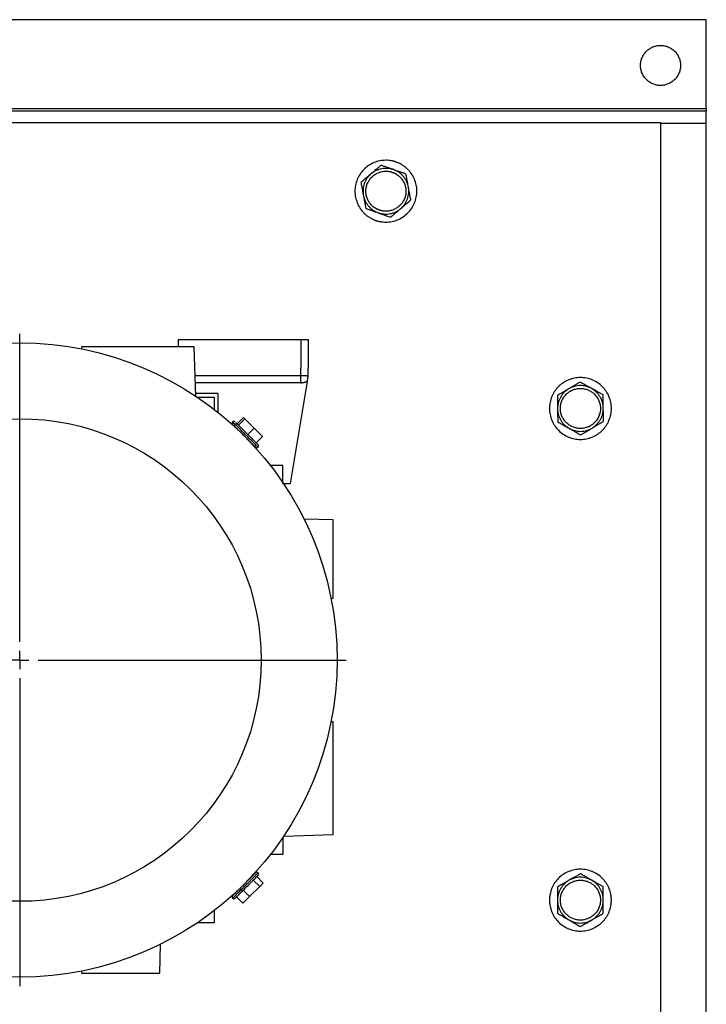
# Model space of a CAD drawing. Header units: inches. Extents: x 3 to 150, y 3 to 116.
# Tile 24 of 57: x 35 to 42, y 94 to 105. Entities that reach past the tile are written whole.
import ezdxf

# ---------------------------------------------------------------- set-up
doc = ezdxf.new("R2010")
doc.units = ezdxf.units.IN
doc.header["$LTSCALE"] = 14
doc.header["$MEASUREMENT"] = 0
doc.linetypes.add('CENTERX2', pattern=[0.8, 0.5, -0.1, 0.1, -0.1])
doc.layers.add('CENTER', color=40, linetype='CENTERX2')

# ---------------------------------------------------------------- blocks, each defined once
blk = doc.blocks.new('SW_CENTERMARKSYMBOL_0')
at = {"layer": 'CENTER', "color": 0}
for p, q in [((0, 0.2), (0, 3.567)), ((-0.2, 0), (-3.567, 0)), ((0, 0), (-0.1, 0)), ((0, 0), (0, 0.1)), ((0, 0), (0, -0.1)), ((0, 0), (0.1, 0)), ((0.2, 0), (3.567, 0)), ((0, -0.2), (0, -3.567))]:
    blk.add_line(p, q, dxfattribs=at)

msp = doc.modelspace()

# ---------------------------------------------------------------- linework, layer by layer
for p, q in [((42.182, 105.059), (27.182, 105.059)), ((42.182, 104.089), (42.182, 105.059)), ((27.182, 104.089), (42.182, 104.089)), ((42.182, 104.059), (27.182, 104.059)), ((27.682, 103.934), (41.682, 103.934)), ((41.682, 103.934), (41.682, 89.833)), ((42.182, 103.924), (41.692, 103.924)), ((42.182, 86.944), (42.182, 103.924)), ((36.414, 101.563), (36.414, 101.484)), ((36.414, 101.563), (37.753, 101.563)), ((37.753, 101.563), (37.753, 101.248)), ((37.832, 101.563), (37.832, 101.248)), ((35.357, 101.484), (35.356, 101.46)), ((36.588, 101.484), (35.357, 101.484)), ((36.606, 100.943), (36.588, 101.484)), ((37.753, 101.169), (37.753, 101.248)), ((37.832, 101.169), (37.832, 101.248)), ((36.599, 101.169), (37.753, 101.169)), ((37.753, 101.091), (36.601, 101.091)), ((37.821, 101.105), (37.635, 99.988)), ((37.753, 101.169), (37.832, 101.169)), ((36.847, 100.972), (36.605, 100.972)), ((36.847, 100.972), (36.847, 100.766)), ((36.62, 100.933), (36.808, 100.933)), ((36.808, 100.933), (36.808, 100.797)), ((37.127, 100.711), (37.057, 100.642)), ((37.071, 100.628), (37.141, 100.697)), ((37.127, 100.711), (37.141, 100.697)), ((37.141, 100.697), (37.245, 100.594)), ((37.018, 100.626), (37.033, 100.61)), ((37.078, 100.566), (37.077, 100.565)), ((37.245, 100.594), (37.175, 100.524)), ((37.245, 100.594), (37.334, 100.504)), ((37.188, 100.454), (37.189, 100.455)), ((37.334, 100.504), (37.265, 100.434)), ((37.556, 100.185), (37.416, 100.185)), ((37.556, 99.988), (37.556, 100.185)), ((37.556, 99.988), (37.635, 99.988)), ((38.107, 99.59), (37.789, 99.597)), ((38.107, 98.734), (38.107, 99.59)), ((38.083, 98.733), (38.107, 98.734)), ((38.107, 97.384), (38.083, 97.385)), ((38.107, 96.153), (38.107, 97.384)), ((37.556, 96.121), (37.556, 95.933)), ((37.566, 96.135), (38.107, 96.153)), ((37.556, 95.933), (37.42, 95.933)), ((37.341, 95.621), (37.272, 95.691)), ((37.189, 95.664), (37.188, 95.664)), ((37.304, 95.583), (37.193, 95.473)), ((37.304, 95.583), (37.234, 95.653)), ((37.341, 95.621), (37.304, 95.583)), ((37.077, 95.553), (37.078, 95.552)), ((37.123, 95.542), (37.193, 95.473)), ((37.12, 95.4), (37.05, 95.469)), ((37.193, 95.473), (37.12, 95.4)), ((36.808, 95.321), (36.808, 95.185)), ((36.808, 95.185), (36.62, 95.185)), ((36.213, 94.634), (36.22, 94.953)), ((35.356, 94.659), (35.357, 94.634)), ((35.357, 94.634), (36.213, 94.634))]:
    msp.add_line(p, q)
for radius in [3.467, 2.638]:
    msp.add_circle((34.682, 98.059), radius)
for centre, start, end in [((37.022, 100.649), 134.9548, 225.0011), ((37.022, 100.649), 45.0011, 134.9548), ((37.272, 100.399), 225.0011, 314.9548), ((37.272, 100.399), 314.9548, 45.0011), ((37.273, 95.719), 44.3488, 135.0011), ((37.273, 95.719), 315.0011, 44.3488), ((37.022, 95.469), 135.0011, 224.3488), ((37.022, 95.469), 224.3488, 315.0011)]:
    msp.add_arc(centre, 0.0197, start, end)
for points, knots in [([(41.463, 104.559), (41.463, 104.562), (41.463, 104.568), (41.464, 104.576), (41.465, 104.585), (41.466, 104.593), (41.468, 104.606), (41.472, 104.623), (41.48, 104.643), (41.489, 104.662), (41.504, 104.687), (41.526, 104.715), (41.56, 104.742), (41.598, 104.762), (41.639, 104.775), (41.682, 104.779), (41.725, 104.775), (41.766, 104.762), (41.804, 104.742), (41.838, 104.715), (41.861, 104.687), (41.875, 104.662), (41.884, 104.643), (41.892, 104.623), (41.896, 104.604), (41.899, 104.588), (41.901, 104.573), (41.901, 104.564), (41.901, 104.559)], [0, 0, 0, 0, 0.012528, 0.025029, 0.037522, 0.050029, 0.062566, 0.093823, 0.125111, 0.156368, 0.187656, 0.250126, 0.312595, 0.375065, 0.437534, 0.500003, 0.562473, 0.624942, 0.687412, 0.749881, 0.812351, 0.843607, 0.874896, 0.906152, 0.937441, 0.958302, 0.979125, 1, 1, 1, 1]), ([(41.901, 104.559), (41.901, 104.556), (41.901, 104.55), (41.9, 104.542), (41.899, 104.533), (41.898, 104.525), (41.896, 104.512), (41.892, 104.495), (41.884, 104.475), (41.875, 104.456), (41.861, 104.431), (41.838, 104.403), (41.804, 104.376), (41.766, 104.356), (41.725, 104.343), (41.682, 104.339), (41.639, 104.343), (41.598, 104.356), (41.56, 104.376), (41.526, 104.403), (41.504, 104.431), (41.489, 104.456), (41.48, 104.475), (41.472, 104.495), (41.468, 104.514), (41.465, 104.53), (41.464, 104.545), (41.463, 104.554), (41.463, 104.559)], [0, 0, 0, 0, 0.0125275, 0.0250285, 0.0375224, 0.0500285, 0.0625662, 0.0938229, 0.1251113, 0.156368, 0.1876564, 0.2501258, 0.3125952, 0.3750646, 0.4375341, 0.5000035, 0.5624729, 0.6249423, 0.6874117, 0.7498812, 0.8123506, 0.8436073, 0.8748957, 0.9061524, 0.9374408, 0.9583018, 0.979125, 1, 1, 1, 1]), ([(42.182, 104.089), (42.182, 104.088), (42.182, 104.086), (42.182, 104.083), (42.182, 104.08), (42.182, 104.077), (42.182, 104.072), (42.182, 104.068), (42.182, 104.064), (42.182, 104.061), (42.182, 104.059), (42.182, 104.059), (42.182, 104.059)], [0, 0, 0, 0, 0.0627727, 0.1249944, 0.1872746, 0.2502217, 0.3749506, 0.5001462, 0.6248751, 0.7500708, 0.8749189, 1, 1, 1, 1]), ([(42.182, 103.924), (42.182, 103.942), (42.182, 103.96), (42.182, 103.992), (42.182, 104.007), (42.182, 104.032), (42.182, 104.042), (42.182, 104.056), (42.182, 104.059), (42.182, 104.059)], [0, 0, 0, 0, 0.25, 0.25, 0.5, 0.5, 0.75, 0.75, 1, 1, 1, 1]), ([(38.794, 103.503), (38.791, 103.504), (38.784, 103.506), (38.773, 103.51), (38.762, 103.512), (38.752, 103.515), (38.741, 103.517), (38.723, 103.52), (38.697, 103.522), (38.664, 103.522), (38.631, 103.519), (38.587, 103.51), (38.535, 103.491), (38.478, 103.456), (38.429, 103.411), (38.389, 103.357), (38.361, 103.297), (38.345, 103.232), (38.342, 103.165), (38.353, 103.1), (38.375, 103.037), (38.404, 102.989), (38.432, 102.955), (38.456, 102.932), (38.482, 102.911), (38.507, 102.895), (38.529, 102.882), (38.549, 102.873), (38.563, 102.868), (38.57, 102.865)], [0, 0, 0, 0, 0.010444, 0.020866, 0.031279, 0.041692, 0.052118, 0.062567, 0.09383, 0.125112, 0.156375, 0.187657, 0.250127, 0.312596, 0.375065, 0.437535, 0.500004, 0.562473, 0.624943, 0.687412, 0.749881, 0.812351, 0.843613, 0.874896, 0.906158, 0.937441, 0.958304, 0.979127, 1, 1, 1, 1]), ([(38.629, 103.468), (38.625, 103.465), (38.618, 103.458), (38.607, 103.449), (38.596, 103.44), (38.585, 103.43), (38.572, 103.419), (38.556, 103.405), (38.538, 103.39), (38.525, 103.379), (38.519, 103.374)], [0, 0, 0, 0, 0.103679, 0.205188, 0.304865, 0.403091, 0.500286, 0.669005, 0.834455, 1, 1, 1, 1]), ([(38.57, 102.865), (38.573, 102.864), (38.58, 102.862), (38.591, 102.858), (38.602, 102.856), (38.612, 102.853), (38.623, 102.851), (38.642, 102.848), (38.667, 102.846), (38.701, 102.846), (38.734, 102.849), (38.777, 102.858), (38.829, 102.877), (38.886, 102.912), (38.935, 102.957), (38.975, 103.011), (39.003, 103.071), (39.019, 103.136), (39.022, 103.203), (39.012, 103.269), (38.989, 103.331), (38.96, 103.379), (38.932, 103.413), (38.908, 103.436), (38.882, 103.457), (38.858, 103.473), (38.835, 103.486), (38.815, 103.495), (38.801, 103.5), (38.794, 103.503)], [0, 0, 0, 0, 0.010444, 0.020866, 0.031279, 0.041692, 0.052118, 0.062567, 0.09383, 0.125112, 0.156375, 0.187657, 0.250127, 0.312596, 0.375065, 0.437535, 0.500004, 0.562473, 0.624943, 0.687412, 0.749881, 0.812351, 0.843613, 0.874896, 0.906158, 0.937441, 0.958304, 0.979127, 1, 1, 1, 1]), ([(38.765, 103.42), (38.761, 103.421), (38.753, 103.424), (38.742, 103.428), (38.728, 103.433), (38.713, 103.438), (38.69, 103.446), (38.662, 103.456), (38.64, 103.464), (38.629, 103.468)], [0, 0, 0, 0, 0.083387, 0.1669, 0.250998, 0.376026, 0.502105, 0.745992, 1, 1, 1, 1]), ([(38.519, 103.374), (38.516, 103.371), (38.51, 103.366), (38.501, 103.358), (38.492, 103.35), (38.482, 103.342), (38.473, 103.334), (38.461, 103.324), (38.446, 103.311), (38.428, 103.295), (38.416, 103.285), (38.41, 103.28)], [0, 0, 0, 0, 0.08311, 0.165759, 0.248389, 0.331429, 0.415294, 0.500383, 0.662699, 0.828654, 1, 1, 1, 1]), ([(38.519, 103.374), (38.517, 103.372), (38.512, 103.368), (38.505, 103.361), (38.499, 103.354), (38.493, 103.347), (38.487, 103.34), (38.481, 103.333), (38.471, 103.319), (38.458, 103.297), (38.446, 103.267), (38.437, 103.236), (38.433, 103.209), (38.432, 103.187), (38.432, 103.17), (38.434, 103.154), (38.435, 103.143), (38.436, 103.138)], [0, 0, 0, 0, 0.0358423, 0.0715627, 0.107211, 0.1428375, 0.1784926, 0.2142265, 0.2500892, 0.3750102, 0.5000146, 0.6249356, 0.74994, 0.8125742, 0.8749492, 0.9373346, 1, 1, 1, 1]), ([(38.609, 102.978), (38.607, 102.979), (38.601, 102.981), (38.593, 102.984), (38.586, 102.988), (38.578, 102.992), (38.567, 102.998), (38.552, 103.007), (38.536, 103.021), (38.521, 103.036), (38.502, 103.058), (38.484, 103.089), (38.469, 103.129), (38.462, 103.172), (38.464, 103.215), (38.474, 103.257), (38.493, 103.296), (38.518, 103.331), (38.55, 103.36), (38.587, 103.383), (38.621, 103.395), (38.649, 103.401), (38.67, 103.403), (38.692, 103.403), (38.711, 103.401), (38.727, 103.398), (38.741, 103.395), (38.75, 103.392), (38.755, 103.39)], [0, 0, 0, 0, 0.012528, 0.025029, 0.037522, 0.050029, 0.062566, 0.093823, 0.125111, 0.156368, 0.187656, 0.250126, 0.312595, 0.375065, 0.437534, 0.500003, 0.562473, 0.624942, 0.687412, 0.749881, 0.812351, 0.843607, 0.874896, 0.906152, 0.937441, 0.958302, 0.979125, 1, 1, 1, 1]), ([(38.765, 103.42), (38.762, 103.421), (38.756, 103.423), (38.747, 103.425), (38.738, 103.428), (38.729, 103.43), (38.72, 103.431), (38.71, 103.432), (38.693, 103.434), (38.668, 103.434), (38.636, 103.43), (38.604, 103.422), (38.579, 103.412), (38.559, 103.402), (38.545, 103.394), (38.532, 103.384), (38.523, 103.377), (38.519, 103.374)], [0, 0, 0, 0, 0.035842, 0.071563, 0.107211, 0.142837, 0.178493, 0.214227, 0.250089, 0.37501, 0.500015, 0.624936, 0.74994, 0.812574, 0.874949, 0.937335, 1, 1, 1, 1]), ([(38.755, 103.39), (38.757, 103.389), (38.763, 103.387), (38.771, 103.384), (38.778, 103.381), (38.786, 103.377), (38.797, 103.37), (38.812, 103.361), (38.828, 103.347), (38.844, 103.332), (38.862, 103.31), (38.881, 103.279), (38.895, 103.239), (38.902, 103.196), (38.9, 103.153), (38.89, 103.111), (38.872, 103.072), (38.846, 103.037), (38.814, 103.008), (38.777, 102.986), (38.743, 102.973), (38.715, 102.967), (38.694, 102.965), (38.673, 102.965), (38.653, 102.967), (38.637, 102.97), (38.623, 102.973), (38.614, 102.976), (38.609, 102.978)], [0, 0, 0, 0, 0.012528, 0.025029, 0.037522, 0.050029, 0.062566, 0.093823, 0.125111, 0.156368, 0.187656, 0.250126, 0.312595, 0.375065, 0.437534, 0.500003, 0.562473, 0.624942, 0.687412, 0.749881, 0.812351, 0.843607, 0.874896, 0.906152, 0.937441, 0.958302, 0.979125, 1, 1, 1, 1]), ([(38.928, 103.23), (38.927, 103.233), (38.926, 103.239), (38.924, 103.248), (38.921, 103.257), (38.918, 103.266), (38.915, 103.275), (38.911, 103.284), (38.904, 103.299), (38.892, 103.321), (38.872, 103.347), (38.849, 103.371), (38.828, 103.388), (38.809, 103.399), (38.795, 103.407), (38.78, 103.414), (38.77, 103.418), (38.765, 103.42)], [0, 0, 0, 0, 0.035842, 0.071563, 0.107211, 0.142837, 0.178493, 0.214227, 0.250089, 0.37501, 0.500015, 0.624936, 0.74994, 0.812574, 0.874949, 0.937335, 1, 1, 1, 1]), ([(38.901, 103.372), (38.897, 103.374), (38.887, 103.377), (38.874, 103.382), (38.86, 103.386), (38.847, 103.391), (38.83, 103.397), (38.811, 103.404), (38.788, 103.412), (38.773, 103.417), (38.765, 103.42)], [0, 0, 0, 0, 0.103957, 0.20573, 0.305664, 0.40414, 0.501584, 0.669853, 0.834879, 1, 1, 1, 1]), ([(38.928, 103.23), (38.927, 103.234), (38.926, 103.242), (38.923, 103.254), (38.921, 103.266), (38.919, 103.278), (38.917, 103.29), (38.914, 103.306), (38.91, 103.325), (38.906, 103.348), (38.903, 103.364), (38.901, 103.372)], [0, 0, 0, 0, 0.0831095, 0.1657593, 0.2483888, 0.3314287, 0.4152944, 0.5003827, 0.6626987, 0.8286537, 1, 1, 1, 1]), ([(38.41, 103.28), (38.411, 103.275), (38.412, 103.266), (38.415, 103.251), (38.418, 103.237), (38.42, 103.223), (38.424, 103.206), (38.427, 103.186), (38.432, 103.162), (38.435, 103.146), (38.436, 103.138)], [0, 0, 0, 0, 0.103679, 0.205188, 0.304865, 0.403091, 0.500286, 0.669005, 0.834455, 1, 1, 1, 1]), ([(38.845, 102.994), (38.847, 102.996), (38.852, 103), (38.859, 103.007), (38.865, 103.014), (38.871, 103.021), (38.877, 103.028), (38.883, 103.035), (38.893, 103.049), (38.906, 103.071), (38.919, 103.101), (38.927, 103.132), (38.931, 103.16), (38.932, 103.181), (38.932, 103.198), (38.93, 103.214), (38.929, 103.225), (38.928, 103.23)], [0, 0, 0, 0, 0.035842, 0.071563, 0.107211, 0.142837, 0.178493, 0.214227, 0.250089, 0.37501, 0.500015, 0.624936, 0.74994, 0.812574, 0.874949, 0.937335, 1, 1, 1, 1]), ([(38.954, 103.088), (38.953, 103.093), (38.952, 103.103), (38.949, 103.117), (38.946, 103.131), (38.944, 103.145), (38.941, 103.162), (38.937, 103.182), (38.932, 103.206), (38.929, 103.222), (38.928, 103.23)], [0, 0, 0, 0, 0.103679, 0.205188, 0.304865, 0.403091, 0.500286, 0.669005, 0.834455, 1, 1, 1, 1]), ([(38.436, 103.138), (38.437, 103.135), (38.438, 103.129), (38.44, 103.12), (38.443, 103.111), (38.446, 103.102), (38.449, 103.093), (38.453, 103.084), (38.46, 103.069), (38.472, 103.047), (38.492, 103.021), (38.515, 102.997), (38.536, 102.98), (38.555, 102.969), (38.569, 102.961), (38.584, 102.954), (38.594, 102.95), (38.599, 102.948)], [0, 0, 0, 0, 0.035842, 0.071563, 0.107211, 0.142837, 0.178493, 0.214227, 0.250089, 0.37501, 0.500015, 0.624936, 0.74994, 0.812574, 0.874949, 0.937335, 1, 1, 1, 1]), ([(38.436, 103.138), (38.437, 103.134), (38.439, 103.126), (38.441, 103.114), (38.443, 103.102), (38.445, 103.09), (38.448, 103.078), (38.45, 103.063), (38.454, 103.043), (38.459, 103.02), (38.461, 103.004), (38.463, 102.996)], [0, 0, 0, 0, 0.0831095, 0.1657593, 0.2483888, 0.3314287, 0.4152944, 0.5003827, 0.6626987, 0.8286537, 1, 1, 1, 1]), ([(38.845, 102.994), (38.848, 102.997), (38.854, 103.002), (38.863, 103.01), (38.872, 103.018), (38.882, 103.026), (38.891, 103.034), (38.903, 103.044), (38.918, 103.057), (38.936, 103.073), (38.948, 103.083), (38.954, 103.088)], [0, 0, 0, 0, 0.08311, 0.165759, 0.248389, 0.331429, 0.415294, 0.500383, 0.662699, 0.828654, 1, 1, 1, 1]), ([(38.463, 102.996), (38.468, 102.994), (38.477, 102.991), (38.49, 102.987), (38.504, 102.982), (38.517, 102.977), (38.531, 102.972), (38.547, 102.966), (38.564, 102.96), (38.582, 102.954), (38.593, 102.95), (38.599, 102.948)], [0, 0, 0, 0, 0.103177, 0.204204, 0.303416, 0.401188, 0.497932, 0.62399, 0.749025, 0.874907, 1, 1, 1, 1]), ([(38.599, 102.948), (38.602, 102.947), (38.608, 102.945), (38.617, 102.943), (38.626, 102.94), (38.635, 102.938), (38.644, 102.937), (38.654, 102.936), (38.671, 102.934), (38.696, 102.934), (38.728, 102.938), (38.76, 102.946), (38.785, 102.956), (38.805, 102.966), (38.819, 102.975), (38.832, 102.984), (38.841, 102.991), (38.845, 102.994)], [0, 0, 0, 0, 0.035842, 0.071563, 0.107211, 0.142837, 0.178493, 0.214227, 0.250089, 0.37501, 0.500015, 0.624936, 0.74994, 0.812574, 0.874949, 0.937335, 1, 1, 1, 1]), ([(38.599, 102.948), (38.603, 102.947), (38.611, 102.944), (38.622, 102.94), (38.633, 102.936), (38.645, 102.932), (38.656, 102.928), (38.671, 102.923), (38.69, 102.916), (38.713, 102.908), (38.728, 102.903), (38.735, 102.9)], [0, 0, 0, 0, 0.082791, 0.165127, 0.247443, 0.330164, 0.413702, 0.498449, 0.661384, 0.827975, 1, 1, 1, 1]), ([(38.735, 102.9), (38.739, 102.903), (38.746, 102.91), (38.757, 102.919), (38.768, 102.928), (38.779, 102.938), (38.792, 102.949), (38.808, 102.963), (38.826, 102.979), (38.839, 102.989), (38.845, 102.994)], [0, 0, 0, 0, 0.103679, 0.205188, 0.304865, 0.403091, 0.500286, 0.669005, 0.834455, 1, 1, 1, 1]), ([(37.753, 101.563), (37.755, 101.563), (37.758, 101.563), (37.763, 101.563), (37.768, 101.563), (37.773, 101.563), (37.778, 101.563), (37.786, 101.563), (37.797, 101.563), (37.809, 101.563), (37.819, 101.563), (37.825, 101.563), (37.829, 101.563), (37.831, 101.563), (37.832, 101.563), (37.832, 101.563)], [0, 0, 0, 0, 0.041978, 0.083605, 0.125061, 0.166527, 0.208184, 0.250211, 0.375049, 0.500065, 0.624903, 0.749919, 0.833482, 0.916358, 1, 1, 1, 1]), ([(37.753, 101.091), (37.753, 101.1), (37.753, 101.11), (37.753, 101.129), (37.753, 101.139), (37.753, 101.154), (37.753, 101.16), (37.753, 101.168), (37.753, 101.169), (37.753, 101.169)], [0, 0, 0, 0, 0.25, 0.25, 0.5, 0.5, 0.75, 0.75, 1, 1, 1, 1]), ([(37.753, 101.091), (37.755, 101.091), (37.76, 101.091), (37.767, 101.091), (37.774, 101.092), (37.781, 101.093), (37.789, 101.095), (37.799, 101.097), (37.81, 101.101), (37.818, 101.104), (37.821, 101.106)], [0, 0, 0, 0, 0.100225, 0.200126, 0.299902, 0.399756, 0.499886, 0.666545, 0.832938, 1, 1, 1, 1]), ([(37.829, 101.169), (37.829, 101.167), (37.828, 101.163), (37.828, 101.156), (37.827, 101.149), (37.826, 101.141), (37.825, 101.13), (37.823, 101.118), (37.822, 101.11), (37.821, 101.106)], [0, 0, 0, 0, 0.1126592, 0.2231195, 0.3316012, 0.4383371, 0.6301802, 0.8168232, 1, 1, 1, 1]), ([(40.633, 101.099), (40.63, 101.097), (40.624, 101.093), (40.615, 101.087), (40.606, 101.081), (40.597, 101.074), (40.588, 101.067), (40.574, 101.055), (40.556, 101.036), (40.535, 101.011), (40.517, 100.983), (40.496, 100.944), (40.477, 100.892), (40.467, 100.826), (40.471, 100.759), (40.487, 100.694), (40.515, 100.634), (40.555, 100.581), (40.604, 100.536), (40.662, 100.501), (40.724, 100.479), (40.78, 100.471), (40.824, 100.471), (40.857, 100.474), (40.889, 100.481), (40.918, 100.489), (40.942, 100.499), (40.962, 100.508), (40.975, 100.516), (40.981, 100.519)], [0, 0, 0, 0, 0.010444, 0.020866, 0.031279, 0.041692, 0.052118, 0.062567, 0.09383, 0.125112, 0.156375, 0.187657, 0.250127, 0.312596, 0.375065, 0.437535, 0.500004, 0.562473, 0.624943, 0.687412, 0.749881, 0.812351, 0.843613, 0.874896, 0.906158, 0.937441, 0.958304, 0.979127, 1, 1, 1, 1]), ([(40.981, 100.519), (40.984, 100.521), (40.99, 100.525), (41, 100.531), (41.009, 100.538), (41.017, 100.544), (41.026, 100.551), (41.04, 100.563), (41.058, 100.582), (41.079, 100.607), (41.097, 100.635), (41.118, 100.674), (41.137, 100.726), (41.147, 100.792), (41.144, 100.859), (41.127, 100.924), (41.099, 100.984), (41.059, 101.038), (41.01, 101.082), (40.952, 101.117), (40.89, 101.139), (40.835, 101.147), (40.79, 101.147), (40.757, 101.144), (40.725, 101.137), (40.696, 101.129), (40.672, 101.119), (40.652, 101.11), (40.64, 101.103), (40.633, 101.099)], [0, 0, 0, 0, 0.010444, 0.020866, 0.031279, 0.041692, 0.052118, 0.062567, 0.09383, 0.125112, 0.156375, 0.187657, 0.250127, 0.312596, 0.375065, 0.437535, 0.500004, 0.562473, 0.624943, 0.687412, 0.749881, 0.812351, 0.843613, 0.874896, 0.906158, 0.937441, 0.958304, 0.979127, 1, 1, 1, 1]), ([(40.802, 101.098), (40.798, 101.095), (40.79, 101.09), (40.778, 101.083), (40.765, 101.076), (40.753, 101.068), (40.74, 101.06), (40.726, 101.052), (40.71, 101.042), (40.694, 101.033), (40.684, 101.027), (40.678, 101.023)], [0, 0, 0, 0, 0.103177, 0.204204, 0.303416, 0.401188, 0.497932, 0.62399, 0.749025, 0.874907, 1, 1, 1, 1]), ([(40.928, 101.028), (40.925, 101.03), (40.918, 101.034), (40.907, 101.039), (40.897, 101.045), (40.886, 101.051), (40.875, 101.057), (40.861, 101.065), (40.844, 101.074), (40.823, 101.086), (40.809, 101.094), (40.802, 101.098)], [0, 0, 0, 0, 0.08311, 0.165759, 0.248389, 0.331429, 0.415294, 0.500383, 0.662699, 0.828654, 1, 1, 1, 1]), ([(40.678, 101.023), (40.675, 101.021), (40.668, 101.017), (40.658, 101.011), (40.647, 101.005), (40.637, 100.999), (40.627, 100.992), (40.613, 100.984), (40.596, 100.974), (40.575, 100.962), (40.562, 100.953), (40.555, 100.949)], [0, 0, 0, 0, 0.0827911, 0.1651271, 0.2474429, 0.3301642, 0.4137023, 0.4984494, 0.6613838, 0.8279754, 1, 1, 1, 1]), ([(40.678, 101.023), (40.676, 101.022), (40.67, 101.019), (40.663, 101.013), (40.655, 101.008), (40.648, 101.002), (40.641, 100.996), (40.634, 100.99), (40.622, 100.977), (40.606, 100.958), (40.588, 100.931), (40.574, 100.901), (40.566, 100.875), (40.561, 100.854), (40.559, 100.838), (40.557, 100.821), (40.557, 100.81), (40.557, 100.805)], [0, 0, 0, 0, 0.035842, 0.071563, 0.107211, 0.142837, 0.178493, 0.214227, 0.250089, 0.37501, 0.500015, 0.624936, 0.74994, 0.812574, 0.874949, 0.937335, 1, 1, 1, 1]), ([(40.92, 100.621), (40.917, 100.62), (40.912, 100.617), (40.905, 100.613), (40.897, 100.609), (40.889, 100.606), (40.877, 100.602), (40.86, 100.597), (40.839, 100.592), (40.818, 100.59), (40.789, 100.59), (40.754, 100.595), (40.713, 100.61), (40.676, 100.632), (40.644, 100.661), (40.618, 100.696), (40.6, 100.735), (40.589, 100.777), (40.587, 100.82), (40.593, 100.862), (40.606, 100.896), (40.619, 100.922), (40.631, 100.94), (40.645, 100.956), (40.658, 100.97), (40.671, 100.98), (40.682, 100.989), (40.69, 100.994), (40.695, 100.997)], [0, 0, 0, 0, 0.012528, 0.025029, 0.037522, 0.050029, 0.062566, 0.093823, 0.125111, 0.156368, 0.187656, 0.250126, 0.312595, 0.375065, 0.437534, 0.500003, 0.562473, 0.624942, 0.687412, 0.749881, 0.812351, 0.843607, 0.874896, 0.906152, 0.937441, 0.958302, 0.979125, 1, 1, 1, 1]), ([(40.928, 101.028), (40.926, 101.029), (40.92, 101.032), (40.912, 101.036), (40.903, 101.04), (40.895, 101.043), (40.886, 101.046), (40.877, 101.049), (40.86, 101.054), (40.836, 101.058), (40.803, 101.06), (40.77, 101.057), (40.743, 101.051), (40.723, 101.045), (40.707, 101.039), (40.693, 101.032), (40.683, 101.026), (40.678, 101.023)], [0, 0, 0, 0, 0.035842, 0.071563, 0.107211, 0.142837, 0.178493, 0.214227, 0.250089, 0.37501, 0.500015, 0.624936, 0.74994, 0.812574, 0.874949, 0.937335, 1, 1, 1, 1]), ([(40.695, 100.997), (40.697, 100.998), (40.702, 101.001), (40.71, 101.005), (40.717, 101.009), (40.725, 101.012), (40.737, 101.017), (40.754, 101.022), (40.775, 101.026), (40.796, 101.028), (40.825, 101.028), (40.86, 101.023), (40.901, 101.008), (40.938, 100.986), (40.97, 100.957), (40.996, 100.922), (41.014, 100.883), (41.025, 100.841), (41.027, 100.798), (41.021, 100.756), (41.009, 100.722), (40.995, 100.696), (40.983, 100.679), (40.969, 100.662), (40.956, 100.648), (40.943, 100.638), (40.932, 100.629), (40.924, 100.624), (40.92, 100.621)], [0, 0, 0, 0, 0.012528, 0.025029, 0.037522, 0.050029, 0.062566, 0.093823, 0.125111, 0.156368, 0.187656, 0.250126, 0.312595, 0.375065, 0.437534, 0.500003, 0.562473, 0.624942, 0.687412, 0.749881, 0.812351, 0.843607, 0.874896, 0.906152, 0.937441, 0.958302, 0.979125, 1, 1, 1, 1]), ([(41.057, 100.813), (41.057, 100.816), (41.057, 100.823), (41.056, 100.832), (41.055, 100.841), (41.054, 100.85), (41.052, 100.86), (41.05, 100.869), (41.045, 100.885), (41.037, 100.909), (41.022, 100.938), (41.003, 100.965), (40.985, 100.985), (40.969, 101), (40.956, 101.01), (40.943, 101.019), (40.933, 101.025), (40.928, 101.028)], [0, 0, 0, 0, 0.035842, 0.071563, 0.107211, 0.142837, 0.178493, 0.214227, 0.250089, 0.37501, 0.500015, 0.624936, 0.74994, 0.812574, 0.874949, 0.937335, 1, 1, 1, 1]), ([(41.055, 100.958), (41.05, 100.96), (41.042, 100.965), (41.029, 100.972), (41.017, 100.979), (41.004, 100.985), (40.989, 100.994), (40.971, 101.004), (40.95, 101.016), (40.935, 101.024), (40.928, 101.028)], [0, 0, 0, 0, 0.103679, 0.205188, 0.304865, 0.403091, 0.500286, 0.669005, 0.834455, 1, 1, 1, 1]), ([(40.555, 100.949), (40.555, 100.944), (40.555, 100.935), (40.555, 100.92), (40.555, 100.906), (40.556, 100.892), (40.556, 100.874), (40.556, 100.853), (40.557, 100.829), (40.557, 100.813), (40.557, 100.805)], [0, 0, 0, 0, 0.103679, 0.205188, 0.304865, 0.403091, 0.500286, 0.669005, 0.834455, 1, 1, 1, 1]), ([(41.057, 100.813), (41.057, 100.817), (41.057, 100.825), (41.057, 100.837), (41.056, 100.85), (41.056, 100.862), (41.056, 100.874), (41.056, 100.89), (41.055, 100.91), (41.055, 100.934), (41.055, 100.949), (41.055, 100.958)], [0, 0, 0, 0, 0.08311, 0.165759, 0.248389, 0.331429, 0.415294, 0.500383, 0.662699, 0.828654, 1, 1, 1, 1]), ([(40.557, 100.805), (40.557, 100.802), (40.557, 100.796), (40.558, 100.786), (40.559, 100.777), (40.56, 100.768), (40.562, 100.758), (40.564, 100.749), (40.569, 100.733), (40.577, 100.709), (40.592, 100.68), (40.611, 100.653), (40.629, 100.633), (40.645, 100.618), (40.658, 100.608), (40.672, 100.599), (40.681, 100.593), (40.686, 100.59)], [0, 0, 0, 0, 0.0358423, 0.0715627, 0.107211, 0.1428375, 0.1784926, 0.2142265, 0.2500892, 0.3750102, 0.5000146, 0.6249356, 0.74994, 0.8125742, 0.8749492, 0.9373346, 1, 1, 1, 1]), ([(40.557, 100.805), (40.557, 100.801), (40.557, 100.793), (40.558, 100.781), (40.558, 100.768), (40.558, 100.756), (40.558, 100.744), (40.558, 100.728), (40.559, 100.708), (40.559, 100.684), (40.559, 100.669), (40.559, 100.661)], [0, 0, 0, 0, 0.08311, 0.165759, 0.248389, 0.331429, 0.415294, 0.500383, 0.662699, 0.828654, 1, 1, 1, 1]), ([(40.936, 100.595), (40.938, 100.596), (40.944, 100.6), (40.951, 100.605), (40.959, 100.61), (40.966, 100.616), (40.973, 100.622), (40.98, 100.629), (40.992, 100.641), (41.008, 100.66), (41.026, 100.687), (41.04, 100.717), (41.049, 100.743), (41.053, 100.764), (41.056, 100.781), (41.057, 100.797), (41.057, 100.808), (41.057, 100.813)], [0, 0, 0, 0, 0.035842, 0.071563, 0.107211, 0.142837, 0.178493, 0.214227, 0.250089, 0.37501, 0.500015, 0.624936, 0.74994, 0.812574, 0.874949, 0.937335, 1, 1, 1, 1]), ([(41.059, 100.669), (41.059, 100.674), (41.059, 100.683), (41.059, 100.698), (41.059, 100.712), (41.058, 100.726), (41.058, 100.744), (41.058, 100.765), (41.057, 100.789), (41.057, 100.805), (41.057, 100.813)], [0, 0, 0, 0, 0.103679, 0.205188, 0.304865, 0.403091, 0.500286, 0.669005, 0.834455, 1, 1, 1, 1]), ([(37.036, 100.635), (37.029, 100.642), (37.014, 100.658), (37.006, 100.665), (37.008, 100.663), (37.008, 100.663)], [0, 0, 0, 0, 0.436977, 0.989714, 1, 1, 1, 1]), ([(37.061, 100.638), (37.06, 100.639), (37.058, 100.64), (37.054, 100.642), (37.052, 100.642), (37.047, 100.641), (37.044, 100.641), (37.04, 100.638), (37.038, 100.637), (37.036, 100.635)], [0, 0, 0, 0, 0.25, 0.25, 0.5, 0.5, 0.75, 0.75, 1, 1, 1, 1]), ([(37.061, 100.638), (37.054, 100.645), (37.046, 100.653), (37.044, 100.655), (37.044, 100.655)], [0, 0, 0, 0, 0.947063, 1, 1, 1, 1]), ([(40.559, 100.661), (40.564, 100.658), (40.572, 100.654), (40.585, 100.647), (40.597, 100.64), (40.61, 100.633), (40.625, 100.624), (40.643, 100.614), (40.664, 100.602), (40.679, 100.594), (40.686, 100.59)], [0, 0, 0, 0, 0.1036795, 0.205188, 0.3048653, 0.4030913, 0.5002862, 0.6690048, 0.8344548, 1, 1, 1, 1]), ([(40.936, 100.595), (40.939, 100.597), (40.946, 100.601), (40.957, 100.607), (40.969, 100.615), (40.983, 100.623), (41.003, 100.635), (41.029, 100.651), (41.049, 100.663), (41.059, 100.669)], [0, 0, 0, 0, 0.083387, 0.1669, 0.250998, 0.376026, 0.502105, 0.745992, 1, 1, 1, 1]), ([(37.036, 100.635), (37.035, 100.633), (37.033, 100.631), (37.031, 100.627), (37.03, 100.624), (37.029, 100.619), (37.03, 100.617), (37.031, 100.613), (37.032, 100.611), (37.033, 100.61)], [0, 0, 0, 0, 0.25, 0.25, 0.5, 0.5, 0.75, 0.75, 1, 1, 1, 1]), ([(37.033, 100.61), (37.038, 100.605), (37.044, 100.6), (37.058, 100.585), (37.067, 100.577), (37.087, 100.557), (37.098, 100.545), (37.124, 100.519), (37.139, 100.505), (37.168, 100.476), (37.183, 100.461), (37.21, 100.434), (37.222, 100.422), (37.241, 100.403), (37.248, 100.396), (37.257, 100.387), (37.259, 100.385), (37.258, 100.385)], [0, 0, 0, 0, 0.125, 0.125, 0.25, 0.25, 0.375, 0.375, 0.5, 0.5, 0.625, 0.625, 0.75, 0.75, 0.875, 0.875, 1, 1, 1, 1]), ([(37.286, 100.385), (37.286, 100.386), (37.285, 100.387), (37.274, 100.397), (37.257, 100.414), (37.232, 100.439), (37.202, 100.469), (37.17, 100.501), (37.138, 100.533), (37.102, 100.569), (37.065, 100.606), (37.045, 100.626), (37.036, 100.635)], [0, 0, 0, 0, 0.081596, 0.173005, 0.269877, 0.36973, 0.469583, 0.566455, 0.657864, 0.74214, 0.88615, 1, 1, 1, 1]), ([(37.286, 100.413), (37.286, 100.413), (37.285, 100.415), (37.276, 100.423), (37.269, 100.431), (37.249, 100.45), (37.237, 100.462), (37.21, 100.489), (37.196, 100.504), (37.166, 100.533), (37.152, 100.547), (37.126, 100.573), (37.115, 100.584), (37.095, 100.605), (37.086, 100.613), (37.072, 100.627), (37.066, 100.633), (37.061, 100.638)], [0, 0, 0, 0, 0.125, 0.125, 0.25, 0.25, 0.375, 0.375, 0.5, 0.5, 0.625, 0.625, 0.75, 0.75, 0.875, 0.875, 1, 1, 1, 1]), ([(40.686, 100.59), (40.688, 100.589), (40.694, 100.586), (40.702, 100.582), (40.711, 100.578), (40.72, 100.575), (40.728, 100.572), (40.737, 100.569), (40.754, 100.564), (40.778, 100.56), (40.811, 100.558), (40.844, 100.561), (40.871, 100.567), (40.891, 100.574), (40.907, 100.58), (40.921, 100.586), (40.931, 100.592), (40.936, 100.595)], [0, 0, 0, 0, 0.0358423, 0.0715627, 0.107211, 0.1428375, 0.1784926, 0.2142265, 0.2500892, 0.3750102, 0.5000146, 0.6249356, 0.74994, 0.8125742, 0.8749492, 0.9373346, 1, 1, 1, 1]), ([(40.686, 100.59), (40.689, 100.589), (40.696, 100.585), (40.707, 100.579), (40.717, 100.573), (40.728, 100.567), (40.739, 100.561), (40.753, 100.553), (40.77, 100.544), (40.791, 100.532), (40.805, 100.524), (40.812, 100.52)], [0, 0, 0, 0, 0.08311, 0.165759, 0.248389, 0.331429, 0.415294, 0.500383, 0.662699, 0.828654, 1, 1, 1, 1]), ([(40.812, 100.52), (40.816, 100.523), (40.824, 100.528), (40.837, 100.535), (40.849, 100.543), (40.861, 100.55), (40.876, 100.559), (40.894, 100.57), (40.915, 100.582), (40.929, 100.591), (40.936, 100.595)], [0, 0, 0, 0, 0.1039568, 0.2057305, 0.3056638, 0.4041403, 0.5015837, 0.6698534, 0.834879, 1, 1, 1, 1]), ([(37.258, 95.732), (37.258, 95.733), (37.259, 95.733), (37.252, 95.727), (37.239, 95.713), (37.219, 95.693), (37.196, 95.67), (37.165, 95.639), (37.129, 95.603), (37.103, 95.577), (37.091, 95.566)], [0, 0, 0, 0, 0.0497258, 0.1796872, 0.3096485, 0.4357295, 0.5547016, 0.6643884, 0.8518213, 1, 1, 1, 1]), ([(37.1, 95.547), (37.113, 95.56), (37.142, 95.589), (37.182, 95.629), (37.216, 95.663), (37.242, 95.689), (37.264, 95.711), (37.279, 95.726), (37.287, 95.733), (37.286, 95.732), (37.285, 95.732)], [0, 0, 0, 0, 0.148177, 0.335608, 0.445294, 0.564265, 0.690344, 0.820304, 0.950264, 1, 1, 1, 1]), ([(37.119, 95.538), (37.13, 95.549), (37.156, 95.575), (37.193, 95.612), (37.223, 95.642), (37.247, 95.665), (37.266, 95.685), (37.28, 95.699), (37.287, 95.705), (37.286, 95.705), (37.286, 95.704)], [0, 0, 0, 0, 0.148179, 0.335612, 0.445298, 0.56427, 0.690352, 0.820313, 0.950274, 1, 1, 1, 1]), ([(41.145, 95.434), (41.145, 95.438), (41.145, 95.445), (41.144, 95.456), (41.143, 95.467), (41.142, 95.478), (41.141, 95.489), (41.137, 95.507), (41.131, 95.532), (41.12, 95.564), (41.106, 95.594), (41.083, 95.632), (41.048, 95.675), (40.996, 95.717), (40.937, 95.748), (40.873, 95.768), (40.807, 95.774), (40.741, 95.768), (40.677, 95.748), (40.618, 95.717), (40.567, 95.675), (40.531, 95.632), (40.508, 95.594), (40.494, 95.564), (40.483, 95.532), (40.476, 95.504), (40.472, 95.478), (40.469, 95.456), (40.469, 95.441), (40.469, 95.434)], [0, 0, 0, 0, 0.010444, 0.020866, 0.031279, 0.041692, 0.052118, 0.062567, 0.09383, 0.125112, 0.156375, 0.187657, 0.250127, 0.312596, 0.375065, 0.437535, 0.500004, 0.562473, 0.624943, 0.687412, 0.749881, 0.812351, 0.843613, 0.874896, 0.906158, 0.937441, 0.958304, 0.979127, 1, 1, 1, 1]), ([(40.807, 95.723), (40.803, 95.72), (40.794, 95.715), (40.782, 95.708), (40.77, 95.701), (40.757, 95.694), (40.742, 95.685), (40.724, 95.675), (40.703, 95.663), (40.689, 95.655), (40.682, 95.651)], [0, 0, 0, 0, 0.103679, 0.205188, 0.304865, 0.403091, 0.500286, 0.669005, 0.834455, 1, 1, 1, 1]), ([(40.932, 95.651), (40.929, 95.653), (40.922, 95.657), (40.911, 95.663), (40.901, 95.669), (40.89, 95.675), (40.879, 95.681), (40.866, 95.689), (40.848, 95.699), (40.828, 95.711), (40.814, 95.719), (40.807, 95.723)], [0, 0, 0, 0, 0.08311, 0.165759, 0.248389, 0.331429, 0.415294, 0.500383, 0.662699, 0.828654, 1, 1, 1, 1]), ([(40.682, 95.651), (40.679, 95.649), (40.674, 95.646), (40.666, 95.641), (40.659, 95.635), (40.651, 95.63), (40.644, 95.624), (40.637, 95.617), (40.625, 95.605), (40.608, 95.587), (40.59, 95.559), (40.575, 95.53), (40.567, 95.504), (40.562, 95.483), (40.559, 95.467), (40.557, 95.45), (40.557, 95.44), (40.557, 95.434)], [0, 0, 0, 0, 0.035842, 0.071563, 0.107211, 0.142837, 0.178493, 0.214227, 0.250089, 0.37501, 0.500015, 0.624936, 0.74994, 0.812574, 0.874949, 0.937335, 1, 1, 1, 1]), ([(40.682, 95.651), (40.679, 95.649), (40.672, 95.644), (40.661, 95.638), (40.651, 95.632), (40.64, 95.626), (40.629, 95.62), (40.616, 95.612), (40.598, 95.602), (40.578, 95.59), (40.564, 95.582), (40.557, 95.578)], [0, 0, 0, 0, 0.08311, 0.165759, 0.248389, 0.331429, 0.415294, 0.500383, 0.662699, 0.828654, 1, 1, 1, 1]), ([(40.588, 95.434), (40.588, 95.437), (40.588, 95.443), (40.589, 95.451), (40.59, 95.46), (40.591, 95.468), (40.593, 95.481), (40.597, 95.498), (40.605, 95.518), (40.614, 95.537), (40.629, 95.562), (40.651, 95.59), (40.685, 95.617), (40.723, 95.637), (40.764, 95.65), (40.807, 95.654), (40.85, 95.65), (40.891, 95.637), (40.929, 95.617), (40.963, 95.59), (40.986, 95.562), (41, 95.537), (41.009, 95.518), (41.017, 95.498), (41.021, 95.479), (41.024, 95.463), (41.026, 95.448), (41.026, 95.439), (41.026, 95.434)], [0, 0, 0, 0, 0.012528, 0.025029, 0.037522, 0.050029, 0.062566, 0.093823, 0.125111, 0.156368, 0.187656, 0.250126, 0.312595, 0.375065, 0.437534, 0.500003, 0.562473, 0.624942, 0.687412, 0.749881, 0.812351, 0.843607, 0.874896, 0.906152, 0.937441, 0.958302, 0.979125, 1, 1, 1, 1]), ([(40.932, 95.651), (40.929, 95.652), (40.924, 95.655), (40.916, 95.659), (40.907, 95.663), (40.898, 95.667), (40.89, 95.67), (40.881, 95.673), (40.864, 95.678), (40.84, 95.683), (40.807, 95.685), (40.774, 95.683), (40.748, 95.677), (40.727, 95.671), (40.711, 95.665), (40.696, 95.658), (40.687, 95.653), (40.682, 95.651)], [0, 0, 0, 0, 0.035842, 0.071563, 0.107211, 0.142837, 0.178493, 0.214227, 0.250089, 0.37501, 0.500015, 0.624936, 0.74994, 0.812574, 0.874949, 0.937335, 1, 1, 1, 1]), ([(41.057, 95.434), (41.057, 95.437), (41.057, 95.443), (41.056, 95.453), (41.056, 95.462), (41.054, 95.471), (41.053, 95.481), (41.051, 95.49), (41.047, 95.506), (41.039, 95.53), (41.024, 95.559), (41.006, 95.587), (40.988, 95.607), (40.972, 95.622), (40.959, 95.633), (40.946, 95.642), (40.937, 95.648), (40.932, 95.651)], [0, 0, 0, 0, 0.035842, 0.071563, 0.107211, 0.142837, 0.178493, 0.214227, 0.250089, 0.37501, 0.500015, 0.624936, 0.74994, 0.812574, 0.874949, 0.937335, 1, 1, 1, 1]), ([(41.057, 95.578), (41.053, 95.581), (41.044, 95.586), (41.032, 95.593), (41.02, 95.6), (41.007, 95.607), (40.992, 95.616), (40.974, 95.626), (40.953, 95.638), (40.939, 95.647), (40.932, 95.651)], [0, 0, 0, 0, 0.103679, 0.205188, 0.304865, 0.403091, 0.500286, 0.669005, 0.834455, 1, 1, 1, 1]), ([(37.091, 95.566), (37.08, 95.555), (37.056, 95.53), (37.031, 95.505), (37.016, 95.49), (37.009, 95.483), (37.009, 95.483), (37.009, 95.483)], [0, 0, 0, 0, 0.2313031, 0.523881, 0.6950993, 0.8808115, 1, 1, 1, 1]), ([(37.009, 95.456), (37.009, 95.456), (37.009, 95.455), (37.016, 95.463), (37.033, 95.48), (37.061, 95.508), (37.088, 95.535), (37.1, 95.547)], [0, 0, 0, 0, 0.119174, 0.30489, 0.476111, 0.768693, 1, 1, 1, 1]), ([(37.037, 95.456), (37.037, 95.456), (37.036, 95.455), (37.043, 95.462), (37.059, 95.478), (37.084, 95.503), (37.108, 95.527), (37.119, 95.538)], [0, 0, 0, 0, 0.119188, 0.304901, 0.476119, 0.768697, 1, 1, 1, 1]), ([(37.1, 95.547), (37.099, 95.549), (37.097, 95.551), (37.094, 95.554), (37.093, 95.556), (37.091, 95.56), (37.09, 95.562), (37.09, 95.564), (37.091, 95.565), (37.091, 95.566)], [0, 0, 0, 0, 0.25, 0.25, 0.5, 0.5, 0.75, 0.75, 1, 1, 1, 1]), ([(37.119, 95.538), (37.118, 95.537), (37.117, 95.537), (37.115, 95.537), (37.113, 95.538), (37.11, 95.539), (37.108, 95.541), (37.104, 95.544), (37.102, 95.545), (37.1, 95.547)], [0, 0, 0, 0, 0.25, 0.25, 0.5, 0.5, 0.75, 0.75, 1, 1, 1, 1]), ([(40.557, 95.578), (40.557, 95.573), (40.557, 95.564), (40.557, 95.549), (40.557, 95.535), (40.557, 95.521), (40.557, 95.503), (40.557, 95.483), (40.557, 95.458), (40.557, 95.442), (40.557, 95.434)], [0, 0, 0, 0, 0.103957, 0.20573, 0.305664, 0.40414, 0.501584, 0.669853, 0.834879, 1, 1, 1, 1]), ([(41.057, 95.434), (41.057, 95.438), (41.057, 95.446), (41.057, 95.458), (41.057, 95.47), (41.057, 95.482), (41.057, 95.495), (41.057, 95.511), (41.057, 95.53), (41.057, 95.554), (41.057, 95.57), (41.057, 95.578)], [0, 0, 0, 0, 0.0827911, 0.1651271, 0.2474429, 0.3301642, 0.4137023, 0.4984494, 0.6613838, 0.8279754, 1, 1, 1, 1]), ([(40.469, 95.434), (40.469, 95.43), (40.469, 95.423), (40.47, 95.412), (40.471, 95.401), (40.472, 95.39), (40.474, 95.379), (40.477, 95.361), (40.483, 95.336), (40.494, 95.304), (40.508, 95.274), (40.531, 95.236), (40.567, 95.193), (40.618, 95.151), (40.677, 95.12), (40.741, 95.1), (40.807, 95.094), (40.873, 95.1), (40.937, 95.12), (40.996, 95.151), (41.048, 95.193), (41.083, 95.236), (41.106, 95.274), (41.12, 95.304), (41.131, 95.336), (41.138, 95.364), (41.142, 95.39), (41.145, 95.412), (41.145, 95.427), (41.145, 95.434)], [0, 0, 0, 0, 0.010444, 0.020866, 0.031279, 0.041692, 0.052118, 0.062567, 0.09383, 0.125112, 0.156375, 0.187657, 0.250127, 0.312596, 0.375065, 0.437535, 0.500004, 0.562473, 0.624943, 0.687412, 0.749881, 0.812351, 0.843613, 0.874896, 0.906158, 0.937441, 0.958304, 0.979127, 1, 1, 1, 1]), ([(40.557, 95.434), (40.557, 95.431), (40.557, 95.425), (40.558, 95.415), (40.559, 95.406), (40.56, 95.397), (40.561, 95.388), (40.563, 95.378), (40.567, 95.362), (40.575, 95.338), (40.59, 95.309), (40.608, 95.281), (40.626, 95.261), (40.642, 95.246), (40.655, 95.236), (40.668, 95.226), (40.677, 95.22), (40.682, 95.218)], [0, 0, 0, 0, 0.035842, 0.071563, 0.107211, 0.142837, 0.178493, 0.214227, 0.250089, 0.37501, 0.500015, 0.624936, 0.74994, 0.812574, 0.874949, 0.937335, 1, 1, 1, 1]), ([(40.557, 95.434), (40.557, 95.43), (40.557, 95.422), (40.557, 95.41), (40.557, 95.395), (40.557, 95.379), (40.557, 95.355), (40.557, 95.325), (40.557, 95.302), (40.557, 95.29)], [0, 0, 0, 0, 0.083387, 0.1669, 0.250998, 0.376026, 0.502105, 0.745992, 1, 1, 1, 1]), ([(41.026, 95.434), (41.026, 95.431), (41.026, 95.425), (41.025, 95.417), (41.024, 95.408), (41.023, 95.4), (41.021, 95.387), (41.017, 95.37), (41.009, 95.35), (41, 95.331), (40.986, 95.306), (40.963, 95.278), (40.929, 95.251), (40.891, 95.231), (40.85, 95.218), (40.807, 95.214), (40.764, 95.218), (40.723, 95.231), (40.685, 95.251), (40.651, 95.278), (40.629, 95.306), (40.614, 95.331), (40.605, 95.35), (40.597, 95.37), (40.593, 95.389), (40.59, 95.405), (40.589, 95.42), (40.588, 95.429), (40.588, 95.434)], [0, 0, 0, 0, 0.0125275, 0.0250285, 0.0375224, 0.0500285, 0.0625662, 0.0938229, 0.1251113, 0.156368, 0.1876564, 0.2501258, 0.3125952, 0.3750646, 0.4375341, 0.5000035, 0.5624729, 0.6249423, 0.6874117, 0.7498812, 0.8123506, 0.8436073, 0.8748957, 0.9061524, 0.9374408, 0.9583018, 0.979125, 1, 1, 1, 1]), ([(40.932, 95.218), (40.935, 95.219), (40.94, 95.222), (40.948, 95.227), (40.956, 95.233), (40.963, 95.239), (40.97, 95.244), (40.977, 95.251), (40.989, 95.263), (41.006, 95.281), (41.024, 95.309), (41.039, 95.338), (41.047, 95.364), (41.052, 95.385), (41.055, 95.401), (41.057, 95.418), (41.057, 95.429), (41.057, 95.434)], [0, 0, 0, 0, 0.035842, 0.071563, 0.107211, 0.142837, 0.178493, 0.214227, 0.250089, 0.37501, 0.500015, 0.624936, 0.74994, 0.812574, 0.874949, 0.937335, 1, 1, 1, 1]), ([(41.057, 95.29), (41.057, 95.295), (41.057, 95.304), (41.057, 95.319), (41.057, 95.333), (41.057, 95.347), (41.057, 95.362), (41.057, 95.379), (41.057, 95.397), (41.057, 95.416), (41.057, 95.428), (41.057, 95.434)], [0, 0, 0, 0, 0.103177, 0.204204, 0.303416, 0.401188, 0.497932, 0.62399, 0.749025, 0.874907, 1, 1, 1, 1]), ([(40.557, 95.29), (40.561, 95.287), (40.57, 95.282), (40.582, 95.275), (40.594, 95.268), (40.607, 95.261), (40.622, 95.252), (40.64, 95.242), (40.661, 95.23), (40.675, 95.222), (40.682, 95.218)], [0, 0, 0, 0, 0.103679, 0.205188, 0.304865, 0.403091, 0.500286, 0.669005, 0.834455, 1, 1, 1, 1]), ([(40.932, 95.218), (40.936, 95.22), (40.943, 95.224), (40.953, 95.23), (40.964, 95.236), (40.974, 95.242), (40.985, 95.248), (40.999, 95.256), (41.016, 95.266), (41.036, 95.278), (41.05, 95.286), (41.057, 95.29)], [0, 0, 0, 0, 0.0831095, 0.1657593, 0.2483888, 0.3314287, 0.4152944, 0.5003827, 0.6626987, 0.8286537, 1, 1, 1, 1]), ([(40.682, 95.218), (40.685, 95.216), (40.69, 95.213), (40.699, 95.209), (40.707, 95.205), (40.716, 95.201), (40.724, 95.198), (40.733, 95.195), (40.75, 95.19), (40.774, 95.185), (40.807, 95.183), (40.84, 95.185), (40.867, 95.191), (40.887, 95.197), (40.903, 95.203), (40.918, 95.21), (40.927, 95.215), (40.932, 95.218)], [0, 0, 0, 0, 0.035842, 0.071563, 0.107211, 0.142837, 0.178493, 0.214227, 0.250089, 0.37501, 0.500015, 0.624936, 0.74994, 0.812574, 0.874949, 0.937335, 1, 1, 1, 1]), ([(40.682, 95.218), (40.686, 95.216), (40.693, 95.211), (40.703, 95.205), (40.714, 95.199), (40.724, 95.193), (40.735, 95.187), (40.749, 95.179), (40.766, 95.169), (40.786, 95.157), (40.8, 95.149), (40.807, 95.145)], [0, 0, 0, 0, 0.08311, 0.165759, 0.248389, 0.331429, 0.415294, 0.500383, 0.662699, 0.828654, 1, 1, 1, 1]), ([(40.807, 95.145), (40.811, 95.148), (40.82, 95.153), (40.832, 95.16), (40.844, 95.167), (40.857, 95.174), (40.872, 95.183), (40.89, 95.193), (40.911, 95.205), (40.925, 95.213), (40.932, 95.218)], [0, 0, 0, 0, 0.103679, 0.205188, 0.304865, 0.403091, 0.500286, 0.669005, 0.834455, 1, 1, 1, 1])]:
    msp.add_open_spline(points, degree=3, knots=knots)
msp.add_open_spline([(37.821, 101.106), (37.821, 101.106), (37.821, 101.105), (37.821, 101.105)], degree=3)

# ---------------------------------------------------------------- block references
at = {"layer": 'CENTER'}
msp.add_blockref('SW_CENTERMARKSYMBOL_0', (34.682, 98.059), dxfattribs=at)

doc.saveas('drawing.dxf')
